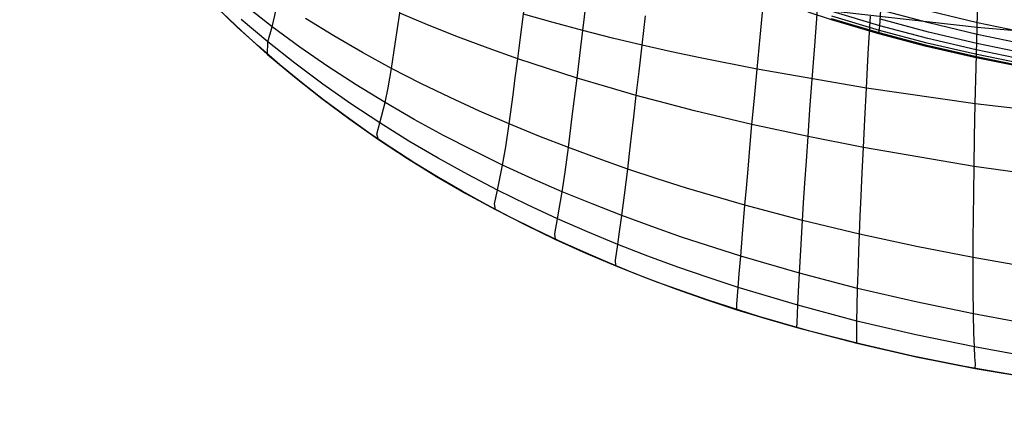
# Model space of a CAD drawing. Header units: millimetres. Extents: x -58 to 58, y -58 to 57.
# Tile 28 of 40: x -15.28 to -5.6, y 45.75 to 49.68. Entities that reach past the tile are written whole.
import ezdxf

# ---------------------------------------------------------------- set-up
doc = ezdxf.new("R2010")
doc.units = ezdxf.units.MM
doc.header["$MEASUREMENT"] = 0
doc.layers.add('Predefinito', color=5, linetype='Continuous')

msp = doc.modelspace()

# ---------------------------------------------------------------- linework, layer by layer
at = {"layer": 'Predefinito', "extrusion": (0.459919, 0.537098, 0.707107)}
for points in [[(23.377, 97.5941), (23.3578, 98.255), (23.3525, 98.914), (23.3611, 99.571), (23.3837, 100.2259), (23.4206, 100.8788), (23.4718, 101.5296), (23.5374, 102.1783), (23.6177, 102.8249), (23.7128, 103.4694), (23.8228, 104.1116), (23.9478, 104.7518), (24.088, 105.3897), (24.2434, 106.0254), (24.4144, 106.6588), (24.6009, 107.29), (24.8031, 107.919), (25.0209, 108.5447), (25.2528, 109.164), (25.4979, 109.7751), (25.7561, 110.3786), (26.027, 110.9745), (26.3103, 111.5632), (26.6058, 112.1448), (26.913, 112.7195), (27.2317, 113.2874), (27.5615, 113.8487), (27.9022, 114.4037), (28.2533, 114.9526), (28.9854, 116.0327), (29.755, 117.0909), (30.5594, 118.1291), (31.3939, 119.1481), (32.2513, 120.1473), (33.1297, 121.1251), (34.0332, 122.0773), (34.4972, 122.5409), (34.971, 122.9945), (35.4559, 123.4368), (35.9539, 123.8658), (36.2086, 124.0745), (36.4674, 124.279), (36.7307, 124.4789), (36.9987, 124.6739), (37.2717, 124.8636), (37.5494, 125.0468), (37.8315, 125.2227), (38.1177, 125.3901), (38.408, 125.5486), (38.7029, 125.6974), (38.8523, 125.7681), (39.0029, 125.836), (39.1549, 125.9012), (39.3083, 125.9635), (39.4633, 126.0229), (39.6199, 126.0792), (39.778, 126.1323), (39.9374, 126.1819), (40.0979, 126.2279), (40.2592, 126.2702), (40.4212, 126.3085), (40.5837, 126.3427), (40.7466, 126.3726), (40.9101, 126.3984), (41.074, 126.4198), (41.2385, 126.4369), (41.4034, 126.4496), (41.5689, 126.4577), (41.735, 126.4612), (41.9016, 126.4601), (42.0687, 126.4541), (42.2358, 126.4435), (42.4022, 126.4281), (42.5673, 126.4082), (42.731, 126.3837), (42.8935, 126.3547), (43.0548, 126.3214), (43.2149, 126.2838), (43.3739, 126.242), (43.5317, 126.1961), (43.6884, 126.1461), (43.844, 126.0921), (43.9985, 126.0342), (44.1519, 125.9724), (44.3043, 125.9068), (44.4557, 125.8375), (44.6057, 125.7648), (44.754, 125.6888), (44.9006, 125.6098), (45.0455, 125.5278), (45.1886, 125.4431), (45.3299, 125.3557), (45.4694, 125.2658), (45.6072, 125.1736), (45.8779, 124.9822), (46.1425, 124.7821), (46.4014, 124.5736), (46.655, 124.3573)], [(45.6342, 129.7505), (45.3232, 129.9003), (45.1663, 129.9709), (45.0085, 130.0386), (44.8497, 130.1033), (44.6899, 130.1649), (44.5292, 130.2235), (44.3674, 130.2789), (44.2047, 130.3312), (44.0409, 130.3803), (43.8761, 130.4261), (43.7102, 130.4686), (43.5433, 130.5077), (43.3752, 130.5435), (43.2061, 130.5758), (43.0359, 130.6046), (42.8649, 130.6298), (42.6937, 130.6513), (42.5223, 130.6691), (42.3509, 130.6833), (42.1795, 130.6937), (42.0081, 130.7005), (41.837, 130.7036), (41.6661, 130.7031), (41.4955, 130.699), (41.325, 130.6912), (41.1547, 130.6799), (40.9845, 130.665), (40.8144, 130.6465), (40.6444, 130.6246), (40.4746, 130.5991), (40.305, 130.5702), (40.1354, 130.5378), (39.9663, 130.502), (39.7979, 130.463), (39.6306, 130.4209), (39.4647, 130.3759), (39.3, 130.3279), (39.1365, 130.2771), (38.974, 130.2235), (38.6525, 130.1082), (38.3351, 129.9826), (38.0217, 129.847), (37.7121, 129.7021), (37.406, 129.548), (37.1033, 129.3852), (36.8044, 129.2145), (36.5099, 129.0367), (36.2202, 128.8527), (35.9354, 128.6631), (35.6553, 128.4682), (35.3796, 128.2682), (34.8402, 127.8546), (34.3154, 127.4242), (33.8035, 126.9791), (33.303, 126.521), (32.8124, 126.0515), (32.3308, 125.5717), (31.3908, 124.5857), (30.4763, 123.5728), (29.5859, 122.541), (28.7207, 121.4929), (27.8842, 120.4255), (27.0796, 119.3366), (26.3093, 118.2246), (25.5758, 117.0879), (25.2235, 116.5098), (24.8814, 115.9248), (24.5496, 115.3329), (24.2284, 114.7339), (23.918, 114.1276), (23.6186, 113.5139), (23.3307, 112.8926), (23.0549, 112.2648), (22.7919, 111.6322), (22.5426, 110.9963), (22.3073, 110.3577), (22.0855, 109.7159), (21.8774, 109.0711), (21.6827, 108.4231), (21.5016, 107.772), (21.3338, 107.1178), (21.1795, 106.4605), (21.0385, 105.8002), (20.9108, 105.1368), (20.7964, 104.4703), (20.6952, 103.8008), (20.6072, 103.1282), (20.5322, 102.4527), (20.4704, 101.7741), (20.4215, 101.0925), (20.3857, 100.4079)]]:
    msp.add_lwpolyline(points, dxfattribs=at)
at = {"layer": 'Predefinito'}
for points in [[(-5.4762, 46.1775), (-5.9879, 46.2677), (-6.4975, 46.3699), (-7.0048, 46.4851), (-7.5093, 46.6142), (-8.0109, 46.7581), (-8.5093, 46.9178), (-9.004, 47.0943), (-9.2497, 47.1893), (-9.4943, 47.2888), (-9.7375, 47.3932), (-9.9793, 47.5024), (-10.2196, 47.6166), (-10.4583, 47.736), (-10.6953, 47.8607), (-10.9304, 47.9907), (-11.1635, 48.1262), (-11.3943, 48.2673), (-11.6229, 48.4141), (-11.8488, 48.5665), (-12.0721, 48.7248), (-12.2925, 48.8889), (-12.5099, 49.0591), (-12.724, 49.2352), (-12.9347, 49.4172), (-13.1417, 49.6053), (-13.345, 49.7992)], [(-5.4133, 49.2126), (-5.8888, 49.3079), (-6.3612, 49.4164), (-6.8303, 49.539), (-7.2954, 49.677), (-7.526, 49.7522)], [(-5.3928, 49.2089), (-5.8846, 49.3072), (-6.3673, 49.4179), (-6.8403, 49.5418), (-7.3033, 49.6795)]]:
    msp.add_lwpolyline(points, dxfattribs=at)
at = {"layer": 'Predefinito', "extrusion": (1, 0, 0)}
for points in [[(48.8889, 59.9997), (48.8889, 213.9463)], [(47.736, 59.9987), (47.736, 213.6292)], [(46.9178, 59.9981), (46.9178, 212.9832)]]:
    msp.add_lwpolyline(points, dxfattribs=at)
at = {"layer": 'Predefinito'}
for points in [[(-6.8303, 49.539, 60), (-6.8206, 49.6173, 55.2191), (-6.8115, 49.7717, 52.0335), (-6.8089, 49.8868, 50.4417), (-6.8089, 50.0305, 48.8507), (-6.8123, 50.207, 47.262), (-6.8198, 50.4228, 45.6789), (-6.8322, 50.6851, 44.105), (-6.8404, 50.8357, 43.323), (-6.85, 51.0007, 42.5438), (-6.8612, 51.1806, 41.7694), (-6.8741, 51.3766, 40.9988), (-6.8886, 51.5893, 40.2337), (-6.905, 51.8197, 39.4736), (-6.9233, 52.0686, 38.7195), (-6.9436, 52.3366, 37.972), (-6.9658, 52.6237, 37.2332), (-6.9899, 52.9298, 36.5021), (-7.0158, 53.2534, 35.7827), (-7.044, 53.599, 35.0744), (-7.0742, 53.9651, 34.3835), (-7.2957, 56.6263, 29.6102)], [(-10.0111, 47.5172, 59.9964), (-10.0189, 47.5728, 56.1531), (-9.9927, 47.7202, 52.2969), (-9.9456, 47.9866, 48.4276), (-9.9173, 48.1773, 46.4806), (-9.8846, 48.4197, 44.5257), (-9.8461, 48.7248, 42.5668), (-9.8239, 48.9046, 41.5871), (-9.7994, 49.1046, 40.608), (-9.7723, 49.3265, 39.6299), (-9.7422, 49.5721, 38.6535), (-9.7086, 49.8427, 37.6802), (-9.6713, 50.139, 36.7127), (-9.6298, 50.4614, 35.7532), (-9.5838, 50.8107, 34.8034), (-9.5332, 51.1877, 33.8651), (-9.4777, 51.5935, 32.9402), (-9.4173, 52.0291, 32.0309), (-9.3852, 52.2584, 31.5828), (-9.3519, 52.4956, 31.1395), (-9.3174, 52.7409, 30.7011), (-9.2818, 52.9943, 30.2682), (-9.245, 53.2561, 29.8409), (-9.2073, 53.5264, 29.4197)], [(-10.6006, 47.8102, 59.9965), (-10.6112, 47.8654, 56.1773), (-10.5826, 48.002, 52.3462), (-10.5315, 48.2488, 48.5024), (-10.5017, 48.4266, 46.5689), (-10.4683, 48.653, 44.6279), (-10.4295, 48.9387, 42.683), (-10.4075, 49.1071, 41.7103), (-10.3834, 49.2946, 40.738), (-10.3568, 49.5027, 39.7667), (-10.3273, 49.7329, 38.7968), (-10.2946, 49.9867, 37.8296), (-10.258, 50.2644, 36.8678), (-10.2173, 50.5667, 35.9134), (-10.1721, 50.8942, 34.9679), (-10.1222, 51.2476, 34.033), (-10.0672, 51.628, 33.1105), (-10.0072, 52.0363, 32.2024), (-9.9751, 52.2513, 31.7544), (-9.9418, 52.4738, 31.3107), (-9.9072, 52.7038, 30.8717), (-9.8714, 52.9415, 30.4376), (-9.8343, 53.1871, 30.0088), (-9.7961, 53.4408, 29.5855)], [(-11.753, 48.5009, 59.9973), (-11.7693, 48.5532, 56.2464), (-11.7408, 48.6625, 52.4838), (-11.6882, 48.8623, 48.7086), (-11.6582, 49.0097, 46.8106), (-11.6251, 49.1996, 44.906), (-11.5875, 49.4409, 42.9981), (-11.5429, 49.7429, 41.0897), (-11.5172, 49.9199, 40.1362), (-11.4887, 50.1159, 39.1837), (-11.4569, 50.3321, 38.2333), (-11.4211, 50.5688, 37.2873), (-11.3806, 50.8264, 36.3473), (-11.3352, 51.1056, 35.4146), (-11.2844, 51.407, 34.4908), (-11.2278, 51.7316, 33.5773), (-11.1651, 52.0803, 32.6756), (-11.096, 52.4543, 31.7876), (-11.0204, 52.8548, 30.915), (-10.9802, 53.0654, 30.4852), (-10.9384, 53.2832, 30.06)], [(-12.8433, 49.3376, 59.9986), (-12.8427, 49.4619, 52.672), (-12.7979, 49.608, 48.9887), (-12.7718, 49.7207, 47.138), (-12.7425, 49.869, 45.2819), (-12.7083, 50.0598, 43.4229), (-12.6667, 50.3006, 41.5633), (-12.6146, 50.5993, 39.705), (-12.5833, 50.7729, 38.7775), (-12.5471, 50.9629, 37.8533), (-12.5055, 51.1698, 36.9338), (-12.4578, 51.3941, 36.0199), (-12.4033, 51.6364, 35.1129), (-12.3414, 51.8976, 34.2139), (-12.2712, 52.1786, 33.3243), (-12.1923, 52.4807, 32.4453), (-12.1039, 52.8052, 31.5786), (-12.0059, 53.1538, 30.7259)], [(-5.8832, 46.2486, 59.9979), (-5.8814, 46.2946, 56.0939), (-5.8852, 46.3594, 54.1306), (-5.8903, 46.459, 52.1603), (-5.8956, 46.5985, 50.184), (-5.9001, 46.7842, 48.1991), (-5.9027, 47.0256, 46.2012), (-5.9032, 47.1719, 45.1982), (-5.903, 47.3376, 44.1936), (-5.9021, 47.5247, 43.188), (-5.9003, 47.7352, 42.1823), (-5.8975, 47.9711, 41.1773), (-5.8936, 48.2346, 40.1739), (-5.8885, 48.5275, 39.173), (-5.882, 48.8523, 38.1755), (-5.874, 49.2105, 37.1836), (-5.8646, 49.6028, 36.2007), (-5.8535, 50.0295, 35.2296)], [(-13.3512, 49.8056, 59.9993), (-13.1006, 49.5676, 59.9989), (-12.8434, 49.3376, 59.9986), (-12.5794, 49.1156, 59.9983), (-12.309, 48.9018, 59.998), (-12.0333, 48.6967, 59.9976), (-11.753, 48.5008, 59.9973), (-11.4691, 48.3145, 59.997), (-11.1821, 48.1374, 59.9968), (-10.8925, 47.9694, 59.9966), (-10.6006, 47.8102, 59.9965), (-10.3067, 47.6595, 59.9965), (-10.0111, 47.5172, 59.9964), (-9.7144, 47.383, 59.9965), (-9.4169, 47.2568, 59.9965), (-9.1193, 47.1382, 59.9965), (-8.8217, 47.027, 59.9966), (-8.5243, 46.9228, 59.9967), (-8.2274, 46.8254, 59.9968), (-7.9312, 46.7342, 59.997), (-7.6359, 46.6492, 59.9971), (-7.0478, 46.4959, 59.9974), (-6.4634, 46.363, 59.9977), (-5.8833, 46.2486, 59.9979), (-5.3082, 46.1506, 59.9982)], [(-5.335, 46.6801, 48.179), (-5.9001, 46.7842, 48.1991), (-6.4683, 46.9021, 48.2216), (-7.0394, 47.035, 48.2458), (-7.6126, 47.1842, 48.271), (-8.19, 47.3517, 48.2975), (-8.7726, 47.54, 48.3292), (-9.0652, 47.6425, 48.3486), (-9.3584, 47.751, 48.371), (-9.652, 47.8656, 48.3971), (-9.9456, 47.9866, 48.4276), (-10.2389, 48.1143, 48.4627), (-10.5315, 48.2488, 48.5024), (-10.8231, 48.3906, 48.5469), (-11.1133, 48.5398, 48.5961), (-11.4018, 48.697, 48.65), (-11.6882, 48.8623, 48.7086), (-11.9719, 49.0363, 48.7719), (-12.252, 49.2186, 48.8398), (-12.5277, 49.4093, 48.9121), (-12.7979, 49.608, 48.9887), (-13.0623, 49.8148, 49.0692)], [(-8.2274, 46.8254, 59.9968), (-8.2285, 46.8789, 56.115), (-8.2159, 47.0447, 52.215), (-8.2047, 47.1784, 50.2595), (-8.19, 47.3517, 48.2975), (-8.1716, 47.5722, 46.3243), (-8.148, 47.8528, 44.3421), (-8.1338, 48.0196, 43.3491), (-8.1176, 48.2065, 42.3558), (-8.0993, 48.4152, 41.3627), (-8.0786, 48.6476, 40.3706), (-8.0551, 48.9054, 39.38), (-8.0287, 49.1909, 38.3919), (-7.999, 49.5056, 37.4078), (-7.9659, 49.8503, 36.4311)], [(-4.8051, 48.0837, 40.0935), (-5.8936, 48.2346, 40.1739), (-6.9829, 48.4205, 40.269), (-7.5272, 48.5279, 40.3189), (-8.0786, 48.6476, 40.3706), (-8.6429, 48.7825, 40.4308), (-8.9291, 48.8561, 40.4666), (-9.2175, 48.9343, 40.5074), (-9.5078, 49.017, 40.5542), (-9.7994, 49.1046, 40.608), (-10.0915, 49.1971, 40.6692), (-10.3834, 49.2946, 40.738), (-10.6748, 49.3976, 40.8145), (-10.9654, 49.5064, 40.8985), (-11.2549, 49.6214, 40.9902), (-11.5429, 49.7429, 41.0897)], [(-4.808, 48.7275, 38.0862), (-5.882, 48.8523, 38.1755), (-6.9529, 49.0051, 38.2804), (-8.0287, 49.1909, 38.3919), (-8.5874, 49.3023, 38.4582), (-8.8721, 49.3636, 38.4976), (-9.1597, 49.4288, 38.5426), (-9.45, 49.4983, 38.5942), (-9.7422, 49.5721, 38.6535), (-10.0348, 49.6502, 38.721), (-10.3273, 49.7329, 38.7968)], [(-9.4169, 47.2568, 59.9965), (-9.422, 47.3121, 56.1355), (-9.3997, 47.468, 52.2603), (-9.381, 47.5916, 50.3184), (-9.3584, 47.751, 48.371), (-9.3324, 47.9531, 46.4133), (-9.3015, 48.2097, 44.4473), (-9.2836, 48.362, 43.4625), (-9.2639, 48.5324, 42.4772), (-9.2419, 48.7226, 41.492), (-9.2175, 48.9343, 40.5074), (-9.1902, 49.169, 39.524), (-9.1597, 49.4288, 38.5426), (-9.1257, 49.7151, 37.5645)], [(-7.6359, 46.6492, 59.9971), (-7.6357, 46.7012, 56.1088), (-7.629, 46.8691, 52.1997), (-7.6222, 47.006, 50.2388), (-7.6126, 47.1842, 48.271), (-7.5996, 47.4119, 46.2915), (-7.582, 47.7025, 44.3028), (-7.5711, 47.8756, 43.3066), (-7.5584, 48.0696, 42.3101), (-7.5439, 48.2864, 41.3139), (-7.5272, 48.5279, 40.3189), (-7.5081, 48.796, 39.3257), (-7.4865, 49.0929, 38.3352), (-7.462, 49.4201, 37.3491), (-7.4346, 49.7784, 36.3708)], [(-4.8078, 49.5114, 36.1049), (-5.8646, 49.6028, 36.2007), (-7.4346, 49.7784, 36.3708)], [(-5.4024, 49.2421, 56.7966), (-5.8793, 49.339, 56.8019), (-6.3538, 49.449, 56.8073), (-6.8253, 49.5733, 56.8126), (-7.2934, 49.7129, 56.8177)], [(-5.3965, 49.2832, 55.1952), (-5.8736, 49.3813, 55.2032), (-6.3484, 49.4923, 55.2113), (-6.8206, 49.6173, 55.2191), (-7.2897, 49.7576, 55.2268)], [(-7.0478, 46.4959, 59.9974), (-7.0468, 46.5461, 56.1032), (-7.0459, 46.7143, 52.1856), (-7.0437, 46.8531, 50.2194), (-7.0394, 47.035, 48.2458), (-7.0321, 47.2686, 46.2601), (-7.0272, 47.4091, 45.2633), (-7.0211, 47.5678, 44.2649), (-7.0138, 47.7463, 43.2656), (-7.0052, 47.9467, 42.266), (-6.9949, 48.1708, 41.2669), (-6.9829, 48.4205, 40.269), (-6.969, 48.6979, 39.2733), (-6.9529, 49.0051, 38.2804), (-6.9345, 49.3437, 37.2925), (-6.9137, 49.7145, 36.3127)], [(-5.3872, 49.4334, 51.9937), (-5.864, 49.5335, 52.0069), (-6.3388, 49.646, 52.0204), (-6.8115, 49.7717, 52.0335)], [(-5.3854, 49.5487, 50.3939), (-5.8617, 49.6492, 50.4098), (-6.3363, 49.7616, 50.426)], [(-5.319, 46.3552, 52.1499), (-5.8903, 46.459, 52.1603), (-6.4662, 46.5782, 52.1723), (-7.0459, 46.7143, 52.1856), (-7.629, 46.8691, 52.1997), (-8.2159, 47.0447, 52.215), (-8.511, 47.1411, 52.2239), (-8.8068, 47.2436, 52.2341), (-9.1031, 47.3524, 52.2461), (-9.3997, 47.468, 52.2603), (-9.6964, 47.5905, 52.2771), (-9.9927, 47.7202, 52.2969), (-10.2883, 47.8573, 52.3199), (-10.5826, 48.002, 52.3462), (-10.8753, 48.1546, 52.3757), (-11.1662, 48.3153, 52.4085), (-11.4548, 48.4845, 52.4445), (-11.7408, 48.6625, 52.4838), (-12.0235, 48.8495, 52.5263), (-12.3021, 49.0454, 52.5719), (-12.5754, 49.2496, 52.6205), (-12.8427, 49.4619, 52.672), (-13.1034, 49.682, 52.7261)], [(-5.3464, 47.2403, 44.1622), (-5.903, 47.3376, 44.1936), (-6.4614, 47.4464, 44.2282), (-7.0211, 47.5678, 44.2649), (-7.582, 47.7025, 44.3028), (-8.148, 47.8528, 44.3421), (-8.7218, 48.0213, 44.3882), (-9.011, 48.1129, 44.4157), (-9.3015, 48.2097, 44.4473), (-9.5928, 48.3119, 44.4837), (-9.8846, 48.4197, 44.5257), (-10.1766, 48.5333, 44.5737), (-10.4683, 48.653, 44.6279), (-10.7593, 48.7792, 44.6882), (-11.0494, 48.912, 44.7546), (-11.3381, 49.0521, 44.8272), (-11.6251, 49.1996, 44.906), (-11.91, 49.355, 44.9911), (-12.1917, 49.5184, 45.0822), (-12.4695, 49.6898, 45.1792)], [(-5.4083, 49.2196, 58.3983), (-5.8847, 49.3155, 58.4009), (-6.3583, 49.4246, 58.4036), (-6.8289, 49.548, 58.4062), (-7.2957, 49.6868, 58.4088)], [(-5.3912, 49.3459, 53.5941), (-5.8682, 49.4452, 53.6048), (-6.3432, 49.5571, 53.6156), (-6.8157, 49.6827, 53.6261)]]:
    msp.add_polyline3d(points, dxfattribs=at)

doc.saveas('drawing.dxf')
